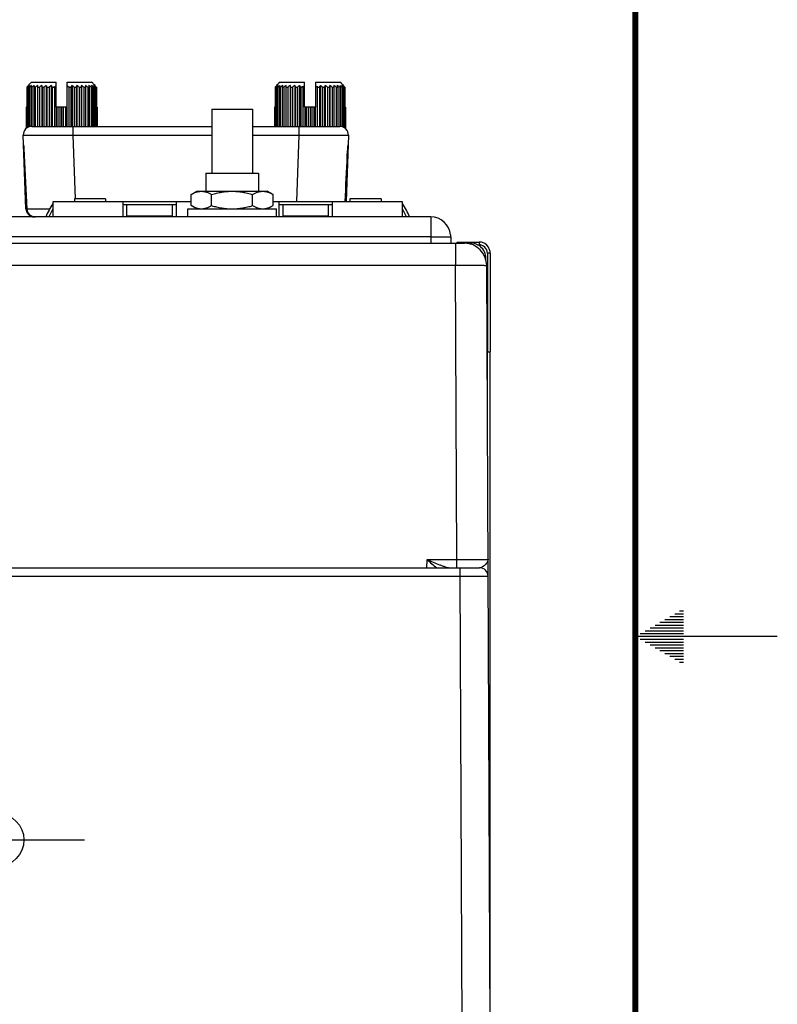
# Model space of a CAD drawing. Header units: inches. Extents: x 0 to 34, y 0 to 22.
# Tile 144 of 145: x 31.3 to 34, y 9.7 to 13.2. Entities that reach past the tile are written whole.
import ezdxf

# ---------------------------------------------------------------- set-up
doc = ezdxf.new("R2010")
doc.units = ezdxf.units.IN
doc.header["$LTSCALE"] = 1.87
doc.header["$MEASUREMENT"] = 0
doc.linetypes.add('CENTER', pattern=[0.6, 0.375, -0.075, 0.075, -0.075])
doc.layers.get('0').update_dxf_attribs({"linetype": 'CONTINUOUS'})
doc.layers.add('02___PRT_ALL_AXES', color=7, linetype='CONTINUOUS')

msp = doc.modelspace()

# ---------------------------------------------------------------- linework, layer by layer
at = {"color": 7, "linetype": 'CONTINUOUS'}
for p, q in [((31.3653, 12.9451), (31.361, 12.9409)), ((31.3674, 12.9472), (31.3653, 12.9451)), ((31.3695, 12.9493), (31.3674, 12.9472)), ((31.3737, 12.9534), (31.3695, 12.9493)), ((31.3737, 12.9534), (31.4596, 12.9534)), ((31.395, 12.7974), (31.395, 12.9417)), ((31.4092, 12.9417), (31.4092, 12.7974)), ((31.4251, 12.9417), (31.4251, 12.7974)), ((31.4424, 12.9417), (31.4424, 12.7974)), ((31.4596, 12.8654), (31.4596, 12.9534)), ((31.4986, 12.8654), (31.4986, 12.9534)), ((31.4986, 12.9534), (31.5844, 12.9534)), ((31.5158, 12.9417), (31.5158, 12.7974)), ((31.533, 12.9417), (31.533, 12.7974)), ((31.5489, 12.9417), (31.5489, 12.7974)), ((31.5631, 12.9417), (31.5631, 12.7974)), ((31.5886, 12.9493), (31.5844, 12.9534)), ((31.5908, 12.9472), (31.5886, 12.9493)), ((31.5928, 12.9451), (31.5908, 12.9472)), ((31.5971, 12.9409), (31.5928, 12.9451)), ((32.2403, 12.9451), (32.236, 12.9409)), ((32.2424, 12.9472), (32.2403, 12.9451)), ((32.2445, 12.9493), (32.2424, 12.9472)), ((32.2487, 12.9534), (32.2445, 12.9493)), ((32.2487, 12.9534), (32.3346, 12.9534)), ((32.27, 12.7974), (32.27, 12.9417)), ((32.2842, 12.9417), (32.2842, 12.7974)), ((32.3001, 12.9417), (32.3001, 12.7974)), ((32.3174, 12.9417), (32.3174, 12.7974)), ((32.3346, 12.8654), (32.3346, 12.9534)), ((32.3736, 12.9534), (32.3736, 12.8654)), ((32.3736, 12.9534), (32.4594, 12.9534)), ((32.3908, 12.9417), (32.3908, 12.7974)), ((32.408, 12.9417), (32.408, 12.7974)), ((32.4239, 12.9417), (32.4239, 12.7974)), ((32.4381, 12.9417), (32.4381, 12.7974)), ((32.4636, 12.9493), (32.4594, 12.9534)), ((32.4658, 12.9472), (32.4636, 12.9493)), ((32.4678, 12.9451), (32.4658, 12.9472)), ((32.4721, 12.9409), (32.4678, 12.9451)), ((31.3567, 12.9355), (31.3567, 12.7916)), ((31.3567, 12.9355), (31.3585, 12.9355)), ((31.3585, 12.9355), (31.3585, 12.793)), ((31.3622, 12.9355), (31.3622, 12.7947)), ((31.3622, 12.9355), (31.3651, 12.9355)), ((31.3651, 12.9355), (31.3651, 12.7959)), ((31.3706, 12.9355), (31.3706, 12.7969)), ((31.3706, 12.9355), (31.3745, 12.9355)), ((31.3745, 12.9355), (31.3745, 12.7974)), ((31.3816, 12.9355), (31.3816, 12.7974)), ((31.3816, 12.9355), (31.3866, 12.9355)), ((31.3866, 12.9355), (31.3866, 12.7974)), ((31.395, 12.9355), (31.4008, 12.9355)), ((31.4008, 12.9355), (31.4008, 12.7974)), ((31.4105, 12.9355), (31.4105, 12.7974)), ((31.4105, 12.9355), (31.4171, 12.9355)), ((31.4171, 12.9355), (31.4171, 12.7974)), ((31.4277, 12.9355), (31.4277, 12.7974)), ((31.4277, 12.9355), (31.4348, 12.9355)), ((31.4348, 12.9355), (31.4348, 12.7974)), ((31.4462, 12.9355), (31.4462, 12.7974)), ((31.4462, 12.9355), (31.4536, 12.9355)), ((31.4511, 12.9365), (31.4547, 12.9365)), ((31.4511, 12.9365), (31.4511, 12.9355)), ((31.4536, 12.9355), (31.4536, 12.7974)), ((31.5034, 12.9365), (31.5071, 12.9365)), ((31.5045, 12.9355), (31.5045, 12.7974)), ((31.5045, 12.9355), (31.512, 12.9355)), ((31.5071, 12.9355), (31.5071, 12.9365)), ((31.512, 12.9355), (31.512, 12.7974)), ((31.5234, 12.9355), (31.5234, 12.7974)), ((31.5234, 12.9355), (31.5304, 12.9355)), ((31.5304, 12.9355), (31.5304, 12.7974)), ((31.5411, 12.9355), (31.5411, 12.7974)), ((31.5411, 12.9355), (31.5476, 12.9355)), ((31.5476, 12.9355), (31.5476, 12.7974)), ((31.5573, 12.9355), (31.5573, 12.7974)), ((31.5573, 12.9355), (31.5631, 12.9355)), ((31.5716, 12.9355), (31.5716, 12.7974)), ((31.5716, 12.9355), (31.5766, 12.9355)), ((31.5766, 12.9355), (31.5766, 12.7974)), ((31.5836, 12.9355), (31.5836, 12.7974)), ((31.5836, 12.9355), (31.5876, 12.9355)), ((31.5876, 12.9355), (31.5876, 12.7974)), ((31.5931, 12.9355), (31.5931, 12.7974)), ((31.5931, 12.9355), (31.596, 12.9355)), ((31.596, 12.9355), (31.596, 12.7974)), ((31.5997, 12.9355), (31.5997, 12.7974)), ((31.5997, 12.9355), (31.6015, 12.9355)), ((31.6015, 12.9355), (31.6015, 12.7974)), ((32.2317, 12.9355), (32.2317, 12.7974)), ((32.2317, 12.9355), (32.2335, 12.9355)), ((32.2335, 12.9355), (32.2335, 12.7974)), ((32.2372, 12.9355), (32.2372, 12.7974)), ((32.2372, 12.9355), (32.2401, 12.9355)), ((32.2401, 12.9355), (32.2401, 12.7974)), ((32.2456, 12.9355), (32.2456, 12.7974)), ((32.2456, 12.9355), (32.2495, 12.9355)), ((32.2495, 12.9355), (32.2495, 12.7974)), ((32.2566, 12.9355), (32.2566, 12.7974)), ((32.2566, 12.9355), (32.2616, 12.9355)), ((32.2616, 12.9355), (32.2616, 12.7974)), ((32.27, 12.9355), (32.2758, 12.9355)), ((32.2758, 12.9355), (32.2758, 12.7974)), ((32.2855, 12.9355), (32.2855, 12.7974)), ((32.2855, 12.9355), (32.2921, 12.9355)), ((32.2921, 12.9355), (32.2921, 12.7974)), ((32.3027, 12.9355), (32.3027, 12.7974)), ((32.3027, 12.9355), (32.3098, 12.9355)), ((32.3098, 12.9355), (32.3098, 12.7974)), ((32.3212, 12.9355), (32.3212, 12.7974)), ((32.3286, 12.9355), (32.3212, 12.9355)), ((32.3297, 12.9365), (32.3261, 12.9365)), ((32.3261, 12.9365), (32.3261, 12.9355)), ((32.3286, 12.9355), (32.3286, 12.7974)), ((32.3821, 12.9365), (32.3784, 12.9365)), ((32.3795, 12.9355), (32.3795, 12.7974)), ((32.3795, 12.9355), (32.387, 12.9355)), ((32.3821, 12.9355), (32.3821, 12.9365)), ((32.387, 12.9355), (32.387, 12.7974)), ((32.3984, 12.9355), (32.3984, 12.7974)), ((32.3984, 12.9355), (32.4054, 12.9355)), ((32.4054, 12.9355), (32.4054, 12.7974)), ((32.4161, 12.9355), (32.4161, 12.7974)), ((32.4161, 12.9355), (32.4226, 12.9355)), ((32.4226, 12.9355), (32.4226, 12.7974)), ((32.4323, 12.9355), (32.4323, 12.7974)), ((32.4323, 12.9355), (32.4381, 12.9355)), ((32.4466, 12.9355), (32.4466, 12.7974)), ((32.4466, 12.9355), (32.4516, 12.9355)), ((32.4516, 12.9355), (32.4516, 12.7974)), ((32.4586, 12.9355), (32.4586, 12.7974)), ((32.4586, 12.9355), (32.4626, 12.9355)), ((32.4626, 12.9355), (32.4626, 12.7969)), ((32.4681, 12.9355), (32.4681, 12.7959)), ((32.4681, 12.9355), (32.471, 12.9355)), ((32.471, 12.9355), (32.471, 12.7947)), ((32.4747, 12.9355), (32.4747, 12.793)), ((32.4747, 12.9355), (32.4765, 12.9355)), ((32.4765, 12.9355), (32.4765, 12.7916)), ((31.3542, 12.8654), (31.3542, 12.7896)), ((31.3567, 12.8654), (31.3542, 12.8654)), ((31.3548, 12.8654), (31.3548, 12.7901)), ((31.4986, 12.8654), (31.4596, 12.8654)), ((31.4605, 12.8654), (31.4605, 12.7974)), ((31.4655, 12.8654), (31.4655, 12.7974)), ((31.4731, 12.8654), (31.4731, 12.7974)), ((31.4791, 12.8654), (31.4791, 12.7974)), ((31.4851, 12.8654), (31.4851, 12.7974)), ((31.4927, 12.8654), (31.4927, 12.7974)), ((31.4977, 12.8654), (31.4977, 12.7974)), ((31.6039, 12.8654), (31.6015, 12.8654)), ((31.6033, 12.8654), (31.6033, 12.7974)), ((31.6039, 12.8654), (31.6039, 12.7974)), ((32.0081, 12.8579), (32.0081, 12.6329)), ((32.0082, 12.8579), (32.1511, 12.8579)), ((32.1511, 12.8579), (32.1511, 12.6329)), ((32.2292, 12.8654), (32.2292, 12.7974)), ((32.2317, 12.8654), (32.2292, 12.8654)), ((32.2298, 12.8654), (32.2298, 12.7974)), ((32.3736, 12.8654), (32.3346, 12.8654)), ((32.3355, 12.8654), (32.3355, 12.7974)), ((32.3405, 12.8654), (32.3405, 12.7974)), ((32.3481, 12.8654), (32.3481, 12.7974)), ((32.3541, 12.8654), (32.3541, 12.7974)), ((32.3601, 12.8654), (32.3601, 12.7974)), ((32.3677, 12.8654), (32.3677, 12.7974)), ((32.3727, 12.8654), (32.3727, 12.7974)), ((32.4789, 12.8654), (32.4765, 12.8654)), ((32.4783, 12.8654), (32.4783, 12.7901)), ((32.4789, 12.8654), (32.4789, 12.7896)), ((31.374, 12.7974), (32.0081, 12.7974)), ((31.5189, 12.7974), (31.5189, 12.7663)), ((32.1511, 12.7974), (32.4592, 12.7974)), ((32.3142, 12.7974), (32.3142, 12.7663)), ((31.3531, 12.5073), (31.344, 12.7663)), ((31.5189, 12.7663), (31.5267, 12.5424)), ((31.5189, 12.7663), (32.0081, 12.7663)), ((32.1511, 12.7663), (32.3142, 12.7663)), ((32.3142, 12.7663), (32.3061, 12.5323)), ((32.4891, 12.7663), (32.481, 12.5323)), ((31.3452, 12.7325), (31.3476, 12.6949)), ((32.4855, 12.6949), (32.488, 12.7326)), ((31.3465, 12.695), (31.3474, 12.6948)), ((31.3476, 12.6949), (31.3474, 12.6948)), ((32.4855, 12.6949), (32.4857, 12.6948)), ((32.4866, 12.695), (32.4858, 12.6948)), ((31.9866, 12.6329), (31.9866, 12.5694)), ((31.9867, 12.6329), (32.1726, 12.6329)), ((32.1726, 12.6329), (32.1726, 12.5694)), ((31.3531, 12.5684), (31.3561, 12.5069)), ((31.9353, 12.5576), (31.9556, 12.5694)), ((31.9556, 12.5694), (32.2036, 12.5694)), ((32.224, 12.5576), (32.2036, 12.5694)), ((31.4492, 12.4784), (31.4492, 12.5323)), ((31.4492, 12.5323), (31.9353, 12.5323)), ((31.5242, 12.5423), (31.5242, 12.5323)), ((31.6342, 12.5423), (31.5242, 12.5423)), ((31.6342, 12.5423), (31.6342, 12.5323)), ((31.6947, 12.5323), (31.6947, 12.4784)), ((31.8837, 12.4784), (31.8837, 12.5323)), ((31.9353, 12.5181), (31.9353, 12.5576)), ((32.0075, 12.5181), (32.0075, 12.5576)), ((32.1518, 12.5181), (32.1518, 12.5576)), ((32.224, 12.5181), (32.224, 12.5576)), ((32.224, 12.5323), (32.6792, 12.5323)), ((32.2447, 12.5323), (32.2447, 12.4784)), ((32.4337, 12.4784), (32.4337, 12.5323)), ((32.4942, 12.5423), (32.4942, 12.5323)), ((32.6042, 12.5423), (32.4942, 12.5423)), ((32.6042, 12.5423), (32.6042, 12.5323)), ((32.6792, 12.5323), (32.6792, 12.4784)), ((31.3567, 12.5071), (31.3561, 12.5069)), ((31.6947, 12.5223), (31.8837, 12.5223)), ((31.7092, 12.4784), (31.7092, 12.5223)), ((31.8692, 12.4784), (31.8692, 12.5223)), ((31.9236, 12.4784), (31.9236, 12.5064)), ((31.9236, 12.5064), (32.2356, 12.5064)), ((31.9556, 12.5064), (31.9353, 12.5181)), ((32.2036, 12.5064), (32.224, 12.5181)), ((32.2356, 12.4784), (32.2356, 12.5064)), ((32.2447, 12.5223), (32.4337, 12.5223)), ((32.2592, 12.4784), (32.2592, 12.5223)), ((32.4192, 12.4784), (32.4192, 12.5223)), ((31.3831, 12.4784), (31.3831, 12.4788)), ((31.7092, 12.4823), (31.8692, 12.4823)), ((32.2592, 12.4823), (32.4192, 12.4823)), ((32.8729, 12.3856), (32.8729, 12.39)), ((32.8729, 12.39), (32.9494, 12.39)), ((32.9494, 12.39), (32.9494, 12.3802)), ((30.0529, 12.3856), (32.8979, 12.3856)), ((32.8664, 12.3856), (32.8664, 12.3083)), ((32.9437, 12.3802), (32.9494, 12.3802)), ((32.9723, 12.3325), (32.9737, 12.3325)), ((32.9737, 12.328), (32.9737, 12.3325)), ((32.979, 12.3507), (32.979, 12.0026)), ((32.9888, 12.3507), (32.979, 12.3507)), ((32.9888, 12.3507), (32.9888, 12.0035)), ((29.9384, 12.3083), (32.8664, 12.3083)), ((32.8709, 11.2714), (32.8664, 12.3083)), ((32.9887, 9.5529), (32.9766, 12.3072)), ((32.978, 12.0026), (32.9889, 12.0035)), ((32.9791, 11.7396), (32.9791, 12.0027)), ((32.9887, 9.1779), (32.9887, 12.0035)), ((29.5569, 11.2419), (32.9514, 11.2419)), ((32.7657, 11.2419), (32.7662, 11.2714)), ((32.7662, 11.2714), (32.8709, 11.2714)), ((32.8709, 11.2419), (32.8709, 11.2714)), ((32.8814, 11.2419), (32.8814, 11.2124)), ((29.6269, 11.2124), (32.8814, 11.2124)), ((32.8814, 11.2124), (32.8887, 9.5529))]:
    msp.add_line(p, q, dxfattribs=at)
at = {"color": 3, "linetype": 'CONTINUOUS'}
for p, q in [((32.7796, 12.4784), (32.7796, 12.3856)), ((32.7796, 12.4084), (32.8493, 12.4084)), ((32.8493, 12.4153), (32.8493, 12.4084)), ((32.8496, 12.4084), (32.8496, 12.3856))]:
    msp.add_line(p, q, dxfattribs=at)
at = {"color": 2, "linetype": 'CONTINUOUS'}
for p, q in [((33.6213, 11.07), (33.6697, 11.07)), ((33.6386, 11.08), (33.6697, 11.08)), ((33.6559, 11.09), (33.6697, 11.09)), ((33.5693, 11.04), (33.6697, 11.04)), ((33.5866, 11.05), (33.6697, 11.05)), ((33.6039, 11.06), (33.6697, 11.06)), ((34, 11), (33.5, 11)), ((33.5173, 11.01), (33.6697, 11.01)), ((33.5347, 11.02), (33.6697, 11.02)), ((33.552, 11.03), (33.6697, 11.03)), ((33.5173, 10.99), (33.6697, 10.99)), ((33.5347, 10.98), (33.6697, 10.98)), ((33.552, 10.97), (33.6697, 10.97)), ((33.5693, 10.96), (33.6697, 10.96)), ((33.5866, 10.95), (33.6697, 10.95)), ((33.6039, 10.94), (33.6697, 10.94)), ((33.6213, 10.93), (33.6697, 10.93)), ((33.6386, 10.92), (33.6697, 10.92)), ((33.6559, 10.91), (33.6697, 10.91))]:
    msp.add_line(p, q, dxfattribs=at)
at = {"color": 7, "linetype": 'CONTINUOUS', "const_width": 0.02}
msp.add_lwpolyline([(33.5, 0.5), (33.5, 21.5)], dxfattribs=at)
at = {"color": 7, "linetype": 'CONTINUOUS'}
for points in [[(31.3452, 12.7326), (31.3456, 12.7248), (31.3463, 12.7136), (31.3471, 12.7024), (31.3474, 12.6948)], [(32.4857, 12.6948), (32.4861, 12.7021), (32.4868, 12.7133), (32.4875, 12.7245), (32.488, 12.7326)], [(31.3474, 12.6948), (31.3502, 12.6325), (31.3531, 12.5684)], [(32.4783, 12.5323), (32.48, 12.5682), (32.483, 12.6323), (32.4857, 12.6948)]]:
    msp.add_lwpolyline(points, dxfattribs=at)
for centre, radius, start, end in [((31.6321, 12.6066), 0.4279, 128.4472, 129.7517), ((31.6689, 12.7475), 0.3597, 147.3355, 148.4905), ((31.6433, 12.5786), 0.4525, 126.6417, 127.926), ((31.7523, 12.7762), 0.4137, 156.4262, 157.3514), ((31.6603, 12.5546), 0.4762, 125.6204, 126.8708), ((32.0485, 12.7947), 0.6817, 167.5448, 168.0731), ((31.6734, 12.5483), 0.4819, 125.285, 126.5306), ((31.6866, 12.5546), 0.4762, 125.6204, 126.8708), ((30.7436, 12.7947), 0.6817, 11.9269, 12.4552), ((31.6952, 12.5786), 0.4525, 126.6417, 127.926), ((31.046, 12.7762), 0.4137, 22.6486, 23.5738), ((31.7084, 12.6066), 0.4279, 128.4472, 129.7517), ((31.1395, 12.7475), 0.3597, 31.5095, 32.6645), ((31.8062, 12.7553), 0.3451, 147.3109, 148.515), ((31.2403, 12.595), 0.4428, 50.2703, 51.5308), ((31.8956, 12.7833), 0.3957, 156.4051, 157.3725), ((31.2536, 12.5663), 0.468, 52.0953, 53.3371), ((32.1839, 12.8013), 0.6503, 167.5321, 168.0859), ((31.2716, 12.5546), 0.4762, 53.1292, 54.3796), ((31.2848, 12.5483), 0.4819, 53.4694, 54.715), ((31.2979, 12.5546), 0.4762, 53.1292, 54.3796), ((30.9402, 12.8013), 0.6503, 11.9141, 12.4679), ((31.3055, 12.5663), 0.468, 52.0953, 53.3371), ((31.2224, 12.7833), 0.3957, 22.6275, 23.5949), ((31.3167, 12.595), 0.4428, 50.2703, 51.5308), ((31.3017, 12.7553), 0.3451, 31.485, 32.6891), ((32.5071, 12.6066), 0.4279, 128.4472, 129.7517), ((32.5439, 12.7475), 0.3597, 147.3355, 148.4905), ((32.5183, 12.5786), 0.4525, 126.6417, 127.926), ((32.6273, 12.7762), 0.4137, 156.4262, 157.3514), ((32.5353, 12.5546), 0.4762, 125.6204, 126.8708), ((32.9235, 12.7947), 0.6817, 167.5448, 168.0731), ((32.5484, 12.5483), 0.4819, 125.285, 126.5306), ((32.5616, 12.5546), 0.4762, 125.6204, 126.8708), ((31.6186, 12.7947), 0.6817, 11.9269, 12.4552), ((32.5702, 12.5786), 0.4525, 126.6417, 127.926), ((31.921, 12.7762), 0.4137, 22.6486, 23.5738), ((32.5834, 12.6066), 0.4279, 128.4472, 129.7517), ((32.0145, 12.7475), 0.3597, 31.5095, 32.6645), ((32.6812, 12.7553), 0.3451, 147.3109, 148.515), ((32.1153, 12.595), 0.4428, 50.2703, 51.5308), ((32.7706, 12.7833), 0.3957, 156.4051, 157.3725), ((32.1286, 12.5663), 0.468, 52.0953, 53.3371), ((33.0589, 12.8013), 0.6503, 167.5321, 168.0859), ((32.1466, 12.5546), 0.4762, 53.1292, 54.3796), ((32.1598, 12.5483), 0.4819, 53.4694, 54.715), ((31.8152, 12.8013), 0.6503, 11.9141, 12.4679), ((32.1729, 12.5546), 0.4762, 53.1292, 54.3796), ((32.1805, 12.5663), 0.468, 52.0953, 53.3371), ((32.0974, 12.7833), 0.3957, 22.6275, 23.5949), ((32.1917, 12.595), 0.4428, 50.2703, 51.5308), ((32.1767, 12.7553), 0.3451, 31.485, 32.6891), ((31.6428, 12.7084), 0.3653, 140.4782, 141.5574), ((31.7531, 12.6083), 0.4436, 132.2698, 132.4621), ((31.7201, 12.6449), 0.3943, 131.3447, 132.2918), ((31.2295, 12.6353), 0.4072, 47.7232, 48.6404), ((31.205, 12.6083), 0.4436, 47.5379, 47.7302), ((31.3247, 12.716), 0.3532, 38.4242, 39.5403), ((32.5178, 12.7084), 0.3653, 140.4782, 141.5574), ((32.6281, 12.6083), 0.4436, 132.2698, 132.4621), ((32.5951, 12.6449), 0.3943, 131.3447, 132.2918), ((32.1045, 12.6353), 0.4072, 47.7232, 48.6404), ((32.08, 12.6083), 0.4436, 47.5379, 47.7302), ((32.1997, 12.716), 0.3532, 38.4242, 39.5403), ((31.374, 12.7674), 0.03, 90, 182), ((32.4592, 12.7674), 0.03, 358, 90), ((31.3488, 12.7075), 0.0128, 263.7615, 264.6012), ((55.1159, 13.751), 23.7918, 182.54413, 182.99682), ((8.6426, 13.7545), 23.8664, 357.06466, 357.45541), ((32.4844, 12.7075), 0.0128, 275.3989, 276.2382), ((31.6192, 12.4023), 0.21, 144.1608, 158.7032), ((32.5092, 12.4023), 0.21, 21.2968, 35.8392), ((31.3831, 12.5084), 0.03, 182, 270), ((31.386, 12.5084), 0.0299, 182.7562, 185.6159), ((31.3861, 12.5084), 0.03, 185.6304, 269.9994), ((31.6192, 12.4023), 0.2, 148.5165, 157.5725), ((32.5092, 12.4023), 0.2, 22.4275, 31.4835), ((31.3862, 12.5075), 0.0292, 234.2937, 250.2735), ((31.386, 12.5072), 0.0288, 250.2959, 252.8902), ((31.3861, 12.5073), 0.0289, 252.8942, 269.9686), ((32.9197, 12.3325), 0.054, 0, 100.374), ((32.9494, 12.3504), 0.0396, 72.0525, 89.9277), ((32.9494, 12.3506), 0.0394, 18.0172, 71.9869), ((32.8979, 12.3069), 0.0787, 0.25, 90), ((32.9494, 12.3507), 0.0295, 359.9982, 90.0018), ((32.9492, 12.3506), 0.0396, 0.0746, 17.9492), ((32.9514, 11.2119), 0.03, 0.2499, 90)]:
    msp.add_arc(centre, radius, start, end, dxfattribs=at)
at = {"color": 3, "linetype": 'CONTINUOUS'}
msp.add_arc((32.7796, 12.4084), 0.07, 5.6689, 90, dxfattribs=at)
at = {"color": 7, "linetype": 'CONTINUOUS'}
for points, knots in [([(31.344, 12.7663), (31.344, 12.7663), (31.344, 12.7663), (31.3441, 12.7663), (31.3442, 12.7663), (31.3442, 12.7663), (31.3444, 12.7663), (31.3445, 12.7663), (31.3447, 12.7662), (31.345, 12.7662), (31.3454, 12.7662), (31.346, 12.7662), (31.3466, 12.7662), (31.3474, 12.7661), (31.3483, 12.7661), (31.3493, 12.7661), (31.3504, 12.7661), (31.3521, 12.7661), (31.3544, 12.766), (31.3575, 12.766), (31.3609, 12.766), (31.3648, 12.766), (31.369, 12.7659), (31.3736, 12.7659), (31.3786, 12.7659), (31.3858, 12.7659), (31.3956, 12.7659), (31.4083, 12.7659), (31.4221, 12.7659), (31.4367, 12.766), (31.4522, 12.766), (31.4683, 12.7661), (31.4849, 12.7661), (31.5018, 12.7662), (31.5132, 12.7663), (31.5189, 12.7663)], [0, 0, 0, 0, 0.000107, 0.000346, 0.000731, 0.001265, 0.001947, 0.002779, 0.003761, 0.004892, 0.007603, 0.01091, 0.014812, 0.019307, 0.024392, 0.030065, 0.03632, 0.043156, 0.058552, 0.076215, 0.096102, 0.118167, 0.142355, 0.16861, 0.196868, 0.227061, 0.292957, 0.365662, 0.444478, 0.528643, 0.617348, 0.709736, 0.804921, 0.901986, 1, 1, 1, 1]), ([(32.3142, 12.7663), (32.32, 12.7663), (32.3313, 12.7662), (32.3483, 12.7661), (32.3648, 12.7661), (32.381, 12.766), (32.3964, 12.766), (32.4111, 12.7659), (32.4248, 12.7659), (32.4375, 12.7659), (32.4474, 12.7659), (32.4546, 12.7659), (32.4595, 12.7659), (32.4641, 12.7659), (32.4684, 12.766), (32.4722, 12.766), (32.4757, 12.766), (32.4788, 12.766), (32.4811, 12.7661), (32.4828, 12.7661), (32.4839, 12.7661), (32.4848, 12.7661), (32.4857, 12.7661), (32.4865, 12.7662), (32.4872, 12.7662), (32.4878, 12.7662), (32.4882, 12.7662), (32.4885, 12.7662), (32.4887, 12.7663), (32.4888, 12.7663), (32.4889, 12.7663), (32.489, 12.7663), (32.4891, 12.7663), (32.4891, 12.7663), (32.4891, 12.7663), (32.4891, 12.7663)], [0, 0, 0, 0, 0.098013, 0.195078, 0.290263, 0.382652, 0.471356, 0.555521, 0.634337, 0.707043, 0.772938, 0.803131, 0.831389, 0.857644, 0.881833, 0.903898, 0.923785, 0.941448, 0.956843, 0.963679, 0.969935, 0.975607, 0.980693, 0.985187, 0.98909, 0.992397, 0.995108, 0.996239, 0.997221, 0.998053, 0.998735, 0.999269, 0.999654, 0.999893, 1, 1, 1, 1]), ([(31.9353, 12.5576), (31.9368, 12.5585), (31.9397, 12.5601), (31.9456, 12.563), (31.9516, 12.5654), (31.9577, 12.5671), (31.9615, 12.5679), (31.9645, 12.5684), (31.9676, 12.5687), (31.9714, 12.5689), (31.9752, 12.5687), (31.9783, 12.5684), (31.9813, 12.5679), (31.9851, 12.5671), (31.9912, 12.5654), (31.9972, 12.563), (32.0031, 12.5601), (32.006, 12.5585), (32.0075, 12.5576)], [0, 0, 0, 0, 0.065942, 0.130793, 0.257161, 0.318859, 0.379737, 0.409942, 0.440032, 0.5, 0.559968, 0.590058, 0.620263, 0.681141, 0.742839, 0.869207, 0.934058, 1, 1, 1, 1]), ([(32.0075, 12.5576), (32.0133, 12.5593), (32.0222, 12.5617), (32.0341, 12.5642), (32.0432, 12.5658), (32.0522, 12.5671), (32.0613, 12.5681), (32.0705, 12.5687), (32.0796, 12.5689), (32.0888, 12.5687), (32.098, 12.5681), (32.1071, 12.5671), (32.1161, 12.5658), (32.1251, 12.5642), (32.1371, 12.5617), (32.146, 12.5593), (32.1518, 12.5576)], [0, 0, 0, 0, 0.124988, 0.187488, 0.249989, 0.312491, 0.374994, 0.437497, 0.5, 0.562503, 0.625006, 0.687509, 0.750011, 0.812512, 0.875012, 1, 1, 1, 1]), ([(32.1518, 12.5576), (32.1533, 12.5585), (32.1562, 12.5601), (32.1621, 12.563), (32.1681, 12.5654), (32.1742, 12.5671), (32.178, 12.5679), (32.181, 12.5684), (32.1841, 12.5687), (32.1879, 12.5689), (32.1917, 12.5687), (32.1948, 12.5684), (32.1978, 12.5679), (32.2016, 12.5671), (32.2077, 12.5654), (32.2137, 12.563), (32.2196, 12.5601), (32.2225, 12.5585), (32.224, 12.5576)], [0, 0, 0, 0, 0.065942, 0.130793, 0.257161, 0.318859, 0.379737, 0.409942, 0.440032, 0.5, 0.559968, 0.590058, 0.620263, 0.681141, 0.742839, 0.869207, 0.934058, 1, 1, 1, 1]), ([(31.3531, 12.5073), (31.3531, 12.5073), (31.3531, 12.5073), (31.3532, 12.5072), (31.3533, 12.5072), (31.3534, 12.5072), (31.3535, 12.5072), (31.3538, 12.5071), (31.3542, 12.5071), (31.3549, 12.507), (31.3555, 12.507), (31.3559, 12.507)], [0, 0, 0, 0, 0.025204, 0.04701, 0.075905, 0.112121, 0.155758, 0.265435, 0.40504, 0.574372, 1, 1, 1, 1]), ([(31.3567, 12.5071), (31.3568, 12.506), (31.357, 12.5037), (31.3577, 12.5004), (31.3588, 12.4971), (31.3602, 12.494), (31.362, 12.4911), (31.3648, 12.4875), (31.3673, 12.4852), (31.3692, 12.4838)], [0, 0, 0, 0, 0.125509, 0.251228, 0.376785, 0.502065, 0.627082, 0.751822, 1, 1, 1, 1]), ([(31.3567, 12.5071), (31.3582, 12.5071), (31.3619, 12.5071), (31.3682, 12.507), (31.3761, 12.5069), (31.3857, 12.5069), (31.3968, 12.5069), (31.4143, 12.5069), (31.428, 12.5069), (31.4376, 12.5069)], [0, 0, 0, 0, 0.056322, 0.134441, 0.233539, 0.352571, 0.490279, 0.645208, 1, 1, 1, 1]), ([(31.9353, 12.5181), (31.9368, 12.5173), (31.9397, 12.5157), (31.9456, 12.5128), (31.9516, 12.5104), (31.9577, 12.5086), (31.9615, 12.5078), (31.9645, 12.5074), (31.9676, 12.5071), (31.9714, 12.5069), (31.9752, 12.5071), (31.9783, 12.5074), (31.9813, 12.5078), (31.9851, 12.5086), (31.9912, 12.5104), (31.9972, 12.5128), (32.0031, 12.5157), (32.006, 12.5173), (32.0075, 12.5181)], [0, 0, 0, 0, 0.065942, 0.130793, 0.257161, 0.318859, 0.379737, 0.409942, 0.440032, 0.5, 0.559968, 0.590058, 0.620263, 0.681141, 0.742839, 0.869207, 0.934058, 1, 1, 1, 1]), ([(32.0075, 12.5181), (32.0133, 12.5164), (32.0222, 12.5141), (32.0341, 12.5115), (32.0432, 12.5099), (32.0522, 12.5086), (32.0613, 12.5077), (32.0705, 12.5071), (32.0796, 12.5069), (32.0888, 12.5071), (32.098, 12.5077), (32.1071, 12.5086), (32.1161, 12.5099), (32.1251, 12.5115), (32.1371, 12.5141), (32.146, 12.5164), (32.1518, 12.5181)], [0, 0, 0, 0, 0.124988, 0.187488, 0.249989, 0.312491, 0.374994, 0.437497, 0.5, 0.562503, 0.625006, 0.687509, 0.750011, 0.812512, 0.875012, 1, 1, 1, 1]), ([(32.1518, 12.5181), (32.1533, 12.5173), (32.1562, 12.5157), (32.1621, 12.5128), (32.1681, 12.5104), (32.1742, 12.5086), (32.178, 12.5078), (32.181, 12.5074), (32.1841, 12.5071), (32.1879, 12.5069), (32.1917, 12.5071), (32.1948, 12.5074), (32.1978, 12.5078), (32.2016, 12.5086), (32.2077, 12.5104), (32.2137, 12.5128), (32.2196, 12.5157), (32.2225, 12.5173), (32.224, 12.5181)], [0, 0, 0, 0, 0.065942, 0.130793, 0.257161, 0.318859, 0.379737, 0.409942, 0.440032, 0.5, 0.559968, 0.590058, 0.620263, 0.681141, 0.742839, 0.869207, 0.934058, 1, 1, 1, 1]), ([(32.8664, 12.3083), (32.8736, 12.3083), (32.8876, 12.3083), (32.9081, 12.3083), (32.9242, 12.3082), (32.9361, 12.3082), (32.9441, 12.3081), (32.9513, 12.308), (32.9578, 12.3079), (32.9633, 12.3078), (32.9674, 12.3078), (32.9701, 12.3077), (32.9718, 12.3076), (32.9733, 12.3076), (32.9744, 12.3075), (32.9754, 12.3074), (32.976, 12.3074), (32.9764, 12.3073), (32.9766, 12.3073), (32.9766, 12.3072), (32.9766, 12.3072)], [0, 0, 0, 0, 0.195018, 0.382541, 0.555365, 0.634161, 0.70685, 0.772734, 0.831178, 0.881621, 0.923577, 0.941243, 0.956645, 0.969744, 0.98051, 0.98892, 0.994957, 0.998617, 0.999571, 1, 1, 1, 1]), ([(32.7662, 11.2714), (32.7735, 11.2682), (32.7879, 11.2619), (32.8059, 11.2543), (32.82, 11.2489), (32.8302, 11.2455), (32.8398, 11.2429), (32.8462, 11.2419), (32.8492, 11.2419)], [0, 0, 0, 0, 0.269667, 0.533901, 0.661602, 0.78414, 0.898545, 1, 1, 1, 1]), ([(32.7662, 11.2714), (32.7719, 11.2663), (32.7831, 11.2563), (32.7946, 11.2465), (32.8003, 11.2419)], [0, 0, 0, 0, 0.508888, 1, 1, 1, 1]), ([(32.8709, 11.2714), (32.8781, 11.2714), (32.8922, 11.2714), (32.9126, 11.2714), (32.9287, 11.2714), (32.9406, 11.2714), (32.9486, 11.2714), (32.9559, 11.2715), (32.9623, 11.2715), (32.9678, 11.2715), (32.9719, 11.2716), (32.9746, 11.2716), (32.9763, 11.2716), (32.9778, 11.2717), (32.979, 11.2717), (32.9798, 11.2717), (32.9803, 11.2717), (32.9806, 11.2717), (32.9808, 11.2717), (32.981, 11.2718), (32.9811, 11.2718), (32.9812, 11.2718), (32.9812, 11.2718)], [0, 0, 0, 0, 0.195103, 0.382705, 0.555592, 0.634412, 0.70712, 0.773016, 0.831467, 0.88191, 0.92386, 0.94152, 0.956913, 0.970001, 0.980753, 0.989143, 0.992446, 0.995152, 0.99726, 0.998768, 0.999678, 1, 1, 1, 1]), ([(32.9749, 11.2568), (32.9734, 11.255), (32.97, 11.2515), (32.9642, 11.247), (32.9581, 11.2433), (32.9536, 11.2419), (32.9514, 11.2419)], [0, 0, 0, 0, 0.251365, 0.514857, 0.771609, 1, 1, 1, 1]), ([(32.9812, 11.2718), (32.9812, 11.2705), (32.9809, 11.2679), (32.9792, 11.2627), (32.9768, 11.2591), (32.9749, 11.2568)], [0, 0, 0, 0, 0.229988, 0.469453, 1, 1, 1, 1]), ([(32.8814, 11.2124), (32.8879, 11.2124), (32.9007, 11.2125), (32.9192, 11.2125), (32.9338, 11.2124), (32.9447, 11.2124), (32.9519, 11.2124), (32.9585, 11.2124), (32.9643, 11.2123), (32.9693, 11.2123), (32.973, 11.2122), (32.9755, 11.2122), (32.977, 11.2122), (32.9783, 11.2122), (32.9794, 11.2121), (32.9803, 11.2121), (32.9808, 11.2121), (32.9811, 11.2121), (32.9813, 11.2121), (32.9814, 11.2121), (32.9814, 11.2121), (32.9814, 11.212)], [0, 0, 0, 0, 0.195084, 0.382669, 0.555546, 0.634364, 0.707072, 0.77297, 0.831424, 0.881872, 0.923827, 0.941491, 0.956887, 0.969978, 0.980734, 0.989127, 0.99514, 0.997249, 0.99876, 0.999672, 1, 1, 1, 1])]:
    msp.add_open_spline(points, degree=3, knots=knots, dxfattribs=at)
at = {"layer": '02___PRT_ALL_AXES', "color": 3, "linetype": 'CONTINUOUS'}
for p, q in [((32.7796, 12.4784), (30.0325, 12.4784)), ((32.7796, 12.4084), (30.0545, 12.4084))]:
    msp.add_line(p, q, dxfattribs=at)
at = {"layer": '02___PRT_ALL_AXES', "color": 7, "linetype": 'CENTER'}
msp.add_line((31.2546, 10.2831), (31.5596, 10.2831), dxfattribs=at)
at = {"layer": '02___PRT_ALL_AXES', "color": 7, "linetype": 'CONTINUOUS'}
msp.add_circle((31.2542, 10.2831), 0.0925, dxfattribs=at)

doc.saveas('drawing.dxf')
